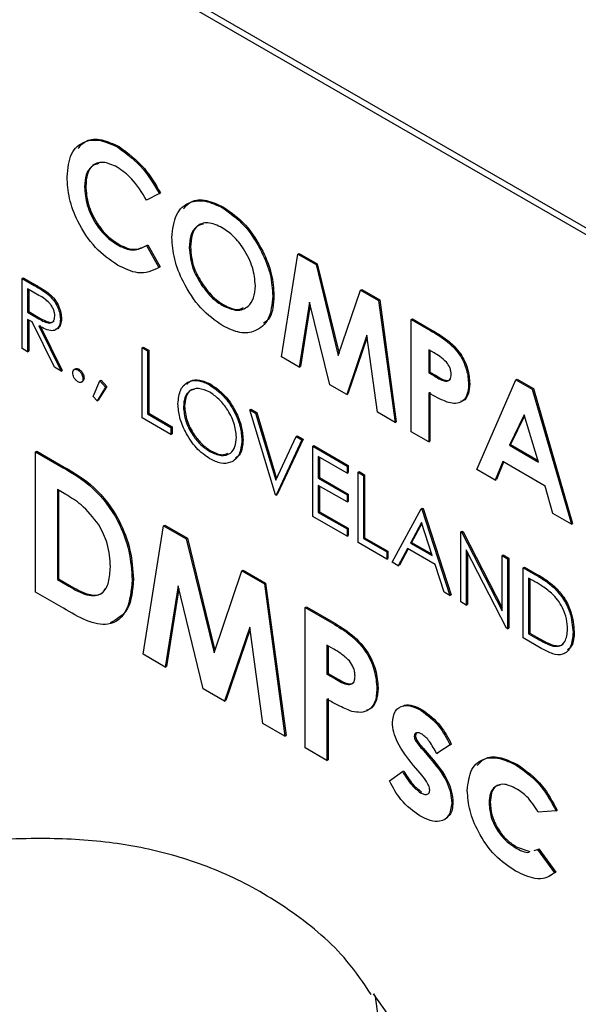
# Model space of a CAD drawing. Header units: inches. Extents: x 0.6 to 33.8, y 0 to 21.7.
# Tile 200 of 204: x 29.4357 to 29.5204, y 18.0585 to 18.2076. Entities that reach past the tile are written whole.
import ezdxf

# ---------------------------------------------------------------- set-up
doc = ezdxf.new("R2010")
doc.units = ezdxf.units.IN
doc.header["$MEASUREMENT"] = 0

msp = doc.modelspace()

# ---------------------------------------------------------------- linework, layer by layer
at = {"color": 7, "linetype": 'Continuous'}
for p, q in [((29.60421, 18.12731), (29.21883, 18.34978)), ((29.60509, 18.12782), (29.21972, 18.35029)), ((29.45061, 18.18831), (29.45078, 18.18841)), ((29.44556, 18.18232), (29.44574, 18.18242)), ((29.45689, 18.1813), (29.45495, 18.18028)), ((29.45689, 18.1813), (29.45707, 18.1814)), ((29.46646, 18.17916), (29.46663, 18.17926)), ((29.45055, 18.17351), (29.45073, 18.17361)), ((29.45495, 18.17345), (29.45513, 18.17355)), ((29.45495, 18.17345), (29.45683, 18.17008)), ((29.45513, 18.17355), (29.45701, 18.17018)), ((29.46142, 18.17309), (29.4616, 18.17319)), ((29.4754, 18.15655), (29.47789, 18.17213)), ((29.47789, 18.17213), (29.47806, 18.17223)), ((29.47789, 18.17213), (29.48063, 18.17054)), ((29.47806, 18.17223), (29.48081, 18.17064)), ((29.48063, 18.17054), (29.48081, 18.17064)), ((29.48081, 18.17064), (29.48411, 18.15708)), ((29.45683, 18.17008), (29.45701, 18.17018)), ((29.48063, 18.17054), (29.48399, 18.15674)), ((29.4361, 18.16844), (29.43628, 18.16854)), ((29.4361, 18.16844), (29.43794, 18.16737)), ((29.4361, 18.1578), (29.4361, 18.16844)), ((29.43628, 18.16854), (29.43812, 18.16747)), ((29.43865, 18.16587), (29.43693, 18.16687)), ((29.43693, 18.16687), (29.43693, 18.16332)), ((29.4371, 18.16677), (29.4371, 18.16343)), ((29.43794, 18.16737), (29.43812, 18.16747)), ((29.44003, 18.16602), (29.44021, 18.16612)), ((29.46324, 18.1675), (29.46341, 18.1676)), ((29.48399, 18.15674), (29.48738, 18.16665)), ((29.48738, 18.16665), (29.48755, 18.16675)), ((29.48738, 18.16665), (29.4901, 18.16508)), ((29.48755, 18.16675), (29.49027, 18.16518)), ((29.47408, 18.16577), (29.47425, 18.16587)), ((29.47965, 18.16484), (29.47808, 18.155)), ((29.48269, 18.15234), (29.47965, 18.16484)), ((29.4901, 18.16508), (29.49027, 18.16518)), ((29.4901, 18.16508), (29.49259, 18.14663)), ((29.49027, 18.16518), (29.49276, 18.14673)), ((29.43693, 18.16332), (29.4371, 18.16343)), ((29.43693, 18.16332), (29.43861, 18.16234)), ((29.4371, 18.16343), (29.43879, 18.16244)), ((29.46647, 18.16432), (29.46665, 18.16443)), ((29.47975, 18.16444), (29.47826, 18.15511)), ((29.4376, 18.16185), (29.43693, 18.16223)), ((29.43693, 18.16223), (29.43693, 18.15733)), ((29.4371, 18.16213), (29.4371, 18.15743)), ((29.44098, 18.15499), (29.4376, 18.16185)), ((29.43861, 18.16234), (29.43879, 18.16244)), ((29.44189, 18.16225), (29.44206, 18.16235)), ((29.49504, 18.16222), (29.49522, 18.16233)), ((29.49504, 18.16222), (29.49799, 18.16052)), ((29.49504, 18.14521), (29.49504, 18.16222)), ((29.49522, 18.16233), (29.49817, 18.16062)), ((29.43862, 18.16126), (29.442, 18.1544)), ((29.4388, 18.16136), (29.44218, 18.1545)), ((29.49799, 18.16052), (29.49817, 18.16062)), ((29.48834, 18.15983), (29.48527, 18.15085)), ((29.48838, 18.15953), (29.48545, 18.15095)), ((29.48991, 18.14817), (29.48834, 18.15983)), ((29.43693, 18.15733), (29.4361, 18.1578)), ((29.43693, 18.15733), (29.4371, 18.15743)), ((29.45428, 18.15794), (29.45446, 18.15804)), ((29.45428, 18.15794), (29.45511, 18.15746)), ((29.45428, 18.14731), (29.45428, 18.15794)), ((29.45446, 18.15804), (29.45528, 18.15757)), ((29.45511, 18.15746), (29.45528, 18.15757)), ((29.45511, 18.15746), (29.45511, 18.14792)), ((29.45528, 18.15757), (29.45528, 18.14802)), ((29.49852, 18.15716), (29.49769, 18.15764)), ((29.49769, 18.15764), (29.49769, 18.15415)), ((29.49786, 18.15754), (29.49786, 18.15426)), ((29.47808, 18.155), (29.4754, 18.15655)), ((29.442, 18.1544), (29.44098, 18.15499)), ((29.442, 18.1544), (29.44218, 18.1545)), ((29.4442, 18.15474), (29.44398, 18.15461)), ((29.44454, 18.15457), (29.44472, 18.15467)), ((29.47808, 18.155), (29.47826, 18.15511)), ((29.49769, 18.15415), (29.49786, 18.15426)), ((29.49786, 18.15426), (29.4988, 18.15372)), ((29.44506, 18.15273), (29.44528, 18.15285)), ((29.44531, 18.15324), (29.44549, 18.15334)), ((29.44684, 18.15055), (29.44789, 18.15291)), ((29.44789, 18.15291), (29.44806, 18.15301)), ((29.44789, 18.15291), (29.44873, 18.15195)), ((29.44806, 18.15301), (29.44891, 18.15205)), ((29.49769, 18.15415), (29.49862, 18.15361)), ((29.49862, 18.15361), (29.4988, 18.15372)), ((29.50496, 18.13949), (29.51091, 18.15306)), ((29.51091, 18.15306), (29.51109, 18.15317)), ((29.51091, 18.15306), (29.51336, 18.15165)), ((29.51109, 18.15317), (29.51354, 18.15175)), ((29.44873, 18.15195), (29.44746, 18.14988)), ((29.44891, 18.15205), (29.44764, 18.14998)), ((29.44873, 18.15195), (29.44891, 18.15205)), ((29.46449, 18.15232), (29.46467, 18.15242)), ((29.48527, 18.15085), (29.48269, 18.15234)), ((29.49786, 18.1512), (29.49786, 18.14379)), ((29.50373, 18.15238), (29.50391, 18.15248)), ((29.51336, 18.15165), (29.51354, 18.15175)), ((29.51336, 18.15165), (29.51931, 18.1312)), ((29.51354, 18.15175), (29.51949, 18.1313)), ((29.44746, 18.14988), (29.44684, 18.15055)), ((29.44746, 18.14988), (29.44764, 18.14998)), ((29.48527, 18.15085), (29.48545, 18.15095)), ((29.49769, 18.1511), (29.49769, 18.14369)), ((29.46054, 18.14897), (29.46071, 18.14907)), ((29.47057, 18.14854), (29.47075, 18.14864)), ((29.47057, 18.14854), (29.47145, 18.14803)), ((29.47446, 18.13566), (29.47057, 18.14854)), ((29.47075, 18.14864), (29.47163, 18.14813)), ((29.45865, 18.14479), (29.45428, 18.14731)), ((29.45511, 18.14792), (29.45528, 18.14802)), ((29.45511, 18.14792), (29.45865, 18.14588)), ((29.45528, 18.14802), (29.45882, 18.14598)), ((29.47145, 18.14803), (29.47163, 18.14813)), ((29.47145, 18.14803), (29.47452, 18.13788)), ((29.47163, 18.14813), (29.47465, 18.13815)), ((29.49259, 18.14663), (29.48991, 18.14817)), ((29.49259, 18.14663), (29.49276, 18.14673)), ((29.51213, 18.14779), (29.50993, 18.14316)), ((29.51218, 18.14763), (29.5101, 18.14326)), ((29.51434, 18.14061), (29.51213, 18.14779)), ((29.45865, 18.14588), (29.45882, 18.14598)), ((29.45865, 18.14588), (29.45865, 18.14479)), ((29.45882, 18.14598), (29.45882, 18.14489)), ((29.45865, 18.14479), (29.45882, 18.14489)), ((29.46939, 18.14391), (29.46957, 18.14401)), ((29.47452, 18.13788), (29.47759, 18.14448)), ((29.47848, 18.14397), (29.47458, 18.13559)), ((29.47865, 18.14407), (29.47476, 18.13569)), ((29.47759, 18.14448), (29.47777, 18.14458)), ((29.47759, 18.14448), (29.47848, 18.14397)), ((29.47777, 18.14458), (29.47865, 18.14407)), ((29.47848, 18.14397), (29.47865, 18.14407)), ((29.49769, 18.14369), (29.49504, 18.14521)), ((29.49769, 18.14369), (29.49786, 18.14379)), ((29.43814, 18.14217), (29.43831, 18.14227)), ((29.43831, 18.14227), (29.44248, 18.13987)), ((29.46453, 18.14221), (29.46471, 18.14231)), ((29.48013, 18.14302), (29.48031, 18.14312)), ((29.48013, 18.14302), (29.48532, 18.14002)), ((29.48013, 18.13239), (29.48013, 18.14302)), ((29.48031, 18.14312), (29.4855, 18.14012)), ((29.50993, 18.14316), (29.5101, 18.14326)), ((29.50993, 18.14316), (29.51434, 18.14061)), ((29.5101, 18.14326), (29.51426, 18.14086)), ((29.43814, 18.14217), (29.4423, 18.13976)), ((29.43814, 18.1209), (29.43814, 18.14217)), ((29.48532, 18.13893), (29.48096, 18.14145)), ((29.48096, 18.14145), (29.48096, 18.13818)), ((29.48113, 18.14135), (29.48113, 18.13828)), ((29.4423, 18.13976), (29.44248, 18.13987)), ((29.48532, 18.14002), (29.4855, 18.14012)), ((29.48532, 18.14002), (29.48532, 18.13893)), ((29.4855, 18.14012), (29.4855, 18.13903)), ((29.50778, 18.13786), (29.50496, 18.13949)), ((29.50892, 18.14069), (29.50778, 18.13786)), ((29.50903, 18.14062), (29.50795, 18.13796)), ((29.51534, 18.13698), (29.50892, 18.14069)), ((29.48096, 18.13818), (29.48113, 18.13828)), ((29.48096, 18.13818), (29.48532, 18.13566)), ((29.48113, 18.13828), (29.4855, 18.13576)), ((29.48532, 18.13893), (29.4855, 18.13903)), ((29.48698, 18.13907), (29.48715, 18.13917)), ((29.48698, 18.13907), (29.4878, 18.13859)), ((29.48698, 18.12843), (29.48698, 18.13907)), ((29.48715, 18.13917), (29.48798, 18.13869)), ((29.4878, 18.13859), (29.48798, 18.13869)), ((29.4878, 18.13859), (29.4878, 18.12905)), ((29.48798, 18.13869), (29.48798, 18.12915)), ((29.50778, 18.13786), (29.50795, 18.13796)), ((29.4427, 18.13572), (29.44144, 18.13644)), ((29.44144, 18.13644), (29.44144, 18.12281)), ((29.44162, 18.13634), (29.44162, 18.12292)), ((29.48532, 18.13457), (29.48096, 18.13709)), ((29.48096, 18.13709), (29.48096, 18.133)), ((29.48113, 18.13699), (29.48113, 18.1331)), ((29.51649, 18.13283), (29.51534, 18.13698)), ((29.47458, 18.13559), (29.47446, 18.13566)), ((29.47458, 18.13559), (29.47476, 18.13569)), ((29.48532, 18.13566), (29.4855, 18.13576)), ((29.48532, 18.13566), (29.48532, 18.13457)), ((29.4855, 18.13576), (29.4855, 18.13467)), ((29.48532, 18.13457), (29.4855, 18.13467)), ((29.49217, 18.12544), (29.49654, 18.13355)), ((29.49654, 18.13355), (29.49671, 18.13365)), ((29.49654, 18.13355), (29.49666, 18.13348)), ((29.49666, 18.13348), (29.49683, 18.13358)), ((29.49666, 18.13348), (29.50091, 18.12039)), ((29.49671, 18.13365), (29.49683, 18.13358)), ((29.49683, 18.13358), (29.50108, 18.12049)), ((29.48532, 18.12939), (29.48013, 18.13239)), ((29.48096, 18.133), (29.48113, 18.1331)), ((29.48096, 18.133), (29.48532, 18.13048)), ((29.48113, 18.1331), (29.4855, 18.13058)), ((29.51931, 18.1312), (29.51649, 18.13283)), ((29.45443, 18.1115), (29.45754, 18.13097)), ((29.45754, 18.13097), (29.45771, 18.13107)), ((29.45754, 18.13097), (29.46097, 18.12899)), ((29.45771, 18.13107), (29.46114, 18.12909)), ((29.48532, 18.13048), (29.4855, 18.13058)), ((29.48532, 18.13048), (29.48532, 18.12939)), ((29.4855, 18.13058), (29.4855, 18.12949)), ((29.49659, 18.13144), (29.49492, 18.12835)), ((29.49663, 18.1313), (29.4951, 18.12845)), ((29.49821, 18.12645), (29.49659, 18.13144)), ((29.51931, 18.1312), (29.51949, 18.1313)), ((29.46097, 18.12899), (29.46114, 18.12909)), ((29.46097, 18.12899), (29.46517, 18.11173)), ((29.46114, 18.12909), (29.46529, 18.11208)), ((29.48532, 18.12939), (29.4855, 18.12949)), ((29.4878, 18.12905), (29.48798, 18.12915)), ((29.4878, 18.12905), (29.49134, 18.127)), ((29.48798, 18.12915), (29.49152, 18.1271)), ((29.50256, 18.13007), (29.50273, 18.13017)), ((29.50256, 18.11944), (29.50256, 18.13007)), ((29.50256, 18.13007), (29.50273, 18.12997)), ((29.50273, 18.13017), (29.50291, 18.13007)), ((29.50273, 18.12997), (29.50291, 18.13007)), ((29.50273, 18.12997), (29.50881, 18.11809)), ((29.50291, 18.13007), (29.50881, 18.11854)), ((29.49134, 18.12591), (29.48698, 18.12843)), ((29.49447, 18.12751), (29.49307, 18.12491)), ((29.49457, 18.12746), (29.49325, 18.12502)), ((29.49865, 18.1251), (29.49447, 18.12751)), ((29.49492, 18.12835), (29.4951, 18.12845)), ((29.49492, 18.12835), (29.49821, 18.12645)), ((29.4951, 18.12845), (29.49813, 18.1267)), ((29.49134, 18.127), (29.49152, 18.1271)), ((29.49134, 18.127), (29.49134, 18.12591)), ((29.49134, 18.12591), (29.49152, 18.12601)), ((29.49152, 18.1271), (29.49152, 18.12601)), ((29.50945, 18.11546), (29.50338, 18.12731)), ((29.50338, 18.12731), (29.50338, 18.11896)), ((29.50356, 18.12697), (29.50356, 18.11906)), ((29.50881, 18.12646), (29.50899, 18.12656)), ((29.50881, 18.12646), (29.50964, 18.12598)), ((29.50881, 18.11809), (29.50881, 18.12646)), ((29.50899, 18.12656), (29.50982, 18.12608)), ((29.50964, 18.12598), (29.50982, 18.12608)), ((29.50964, 18.12598), (29.50964, 18.11535)), ((29.50982, 18.12608), (29.50982, 18.11545)), ((29.49307, 18.12491), (29.49217, 18.12544)), ((29.49307, 18.12491), (29.49325, 18.12502)), ((29.50001, 18.12091), (29.49865, 18.1251)), ((29.512, 18.12462), (29.51218, 18.12472)), ((29.512, 18.11399), (29.512, 18.12462)), ((29.512, 18.12462), (29.51386, 18.12355)), ((29.51218, 18.12472), (29.51404, 18.12365)), ((29.44144, 18.12281), (29.44162, 18.12292)), ((29.44162, 18.12292), (29.44334, 18.12192)), ((29.45277, 18.12279), (29.45295, 18.12289)), ((29.46517, 18.11173), (29.4694, 18.12412)), ((29.4694, 18.12412), (29.46958, 18.12422)), ((29.4694, 18.12412), (29.4728, 18.12216)), ((29.46958, 18.12422), (29.47297, 18.12226)), ((29.51347, 18.12268), (29.51283, 18.12305)), ((29.51283, 18.12305), (29.51283, 18.1146)), ((29.513, 18.12295), (29.513, 18.1147)), ((29.51386, 18.12355), (29.51404, 18.12365)), ((29.44144, 18.12281), (29.44317, 18.12182)), ((29.44317, 18.12182), (29.44334, 18.12192)), ((29.45974, 18.12187), (29.45778, 18.10957)), ((29.45983, 18.12147), (29.45795, 18.10967)), ((29.46354, 18.10624), (29.45974, 18.12187)), ((29.4728, 18.12216), (29.47297, 18.12226)), ((29.4728, 18.12216), (29.47591, 18.0991)), ((29.47297, 18.12226), (29.47609, 18.0992)), ((29.51678, 18.12148), (29.51696, 18.12158)), ((29.44236, 18.11846), (29.43814, 18.1209)), ((29.50091, 18.12039), (29.50001, 18.12091)), ((29.50091, 18.12039), (29.50108, 18.12049)), ((29.47898, 18.11859), (29.47916, 18.11869)), ((29.47898, 18.11859), (29.48267, 18.11646)), ((29.47898, 18.09733), (29.47898, 18.11859)), ((29.47916, 18.11869), (29.48284, 18.11656)), ((29.50338, 18.11896), (29.50256, 18.11944)), ((29.50338, 18.11896), (29.50356, 18.11906)), ((29.4706, 18.1156), (29.46677, 18.10438)), ((29.47256, 18.10103), (29.4706, 18.1156)), ((29.48267, 18.11646), (29.48284, 18.11656)), ((29.50964, 18.11535), (29.50945, 18.11546)), ((29.50964, 18.11535), (29.50982, 18.11545)), ((29.47064, 18.1153), (29.46695, 18.10448)), ((29.51485, 18.11234), (29.512, 18.11399)), ((29.51283, 18.1146), (29.513, 18.1147)), ((29.51283, 18.1146), (29.51388, 18.11399)), ((29.513, 18.1147), (29.51406, 18.11409)), ((29.51388, 18.11399), (29.51406, 18.11409)), ((29.51956, 18.11481), (29.51973, 18.11491)), ((29.48332, 18.11227), (29.48228, 18.11287)), ((29.48228, 18.11287), (29.48228, 18.1085)), ((29.48246, 18.11276), (29.48246, 18.10861)), ((29.51652, 18.11274), (29.51669, 18.11284)), ((29.45778, 18.10957), (29.45443, 18.1115)), ((29.45778, 18.10957), (29.45795, 18.10967)), ((29.48228, 18.1085), (29.48246, 18.10861)), ((29.48228, 18.1085), (29.48345, 18.10783)), ((29.48246, 18.10861), (29.48363, 18.10793)), ((29.48345, 18.10783), (29.48363, 18.10793)), ((29.46677, 18.10438), (29.46354, 18.10624)), ((29.48984, 18.10628), (29.49001, 18.10638)), ((29.46677, 18.10438), (29.46695, 18.10448)), ((29.48228, 18.10469), (29.48228, 18.09542)), ((29.48246, 18.10479), (29.48246, 18.09552)), ((29.49654, 18.103), (29.49672, 18.1031)), ((29.47591, 18.0991), (29.47256, 18.10103)), ((29.47591, 18.0991), (29.47609, 18.0992)), ((29.4955, 18.0991), (29.49568, 18.09921)), ((29.49577, 18.09955), (29.49568, 18.09921)), ((29.50093, 18.09779), (29.49891, 18.09645)), ((29.50111, 18.0979), (29.49909, 18.09655)), ((29.50093, 18.09779), (29.50111, 18.0979)), ((29.48228, 18.09542), (29.47898, 18.09733)), ((29.49668, 18.09715), (29.49685, 18.09726)), ((29.49668, 18.09715), (29.49787, 18.09577)), ((29.49685, 18.09726), (29.49805, 18.09587)), ((29.49891, 18.09645), (29.49909, 18.09655)), ((29.48228, 18.09542), (29.48246, 18.09552)), ((29.49644, 18.09343), (29.49535, 18.0947)), ((29.49787, 18.09577), (29.49805, 18.09587)), ((29.51095, 18.09468), (29.51112, 18.09479)), ((29.49173, 18.09231), (29.49373, 18.09372)), ((29.49373, 18.09372), (29.49391, 18.09382)), ((29.49643, 18.09052), (29.49661, 18.09062)), ((29.50117, 18.08898), (29.50135, 18.08909)), ((29.50684, 18.08894), (29.50701, 18.08904)), ((29.51699, 18.08776), (29.51425, 18.0876)), ((29.51699, 18.08776), (29.51716, 18.08786)), ((29.51078, 18.08224), (29.51096, 18.08234)), ((29.51096, 18.08234), (29.51303, 18.08162)), ((29.51369, 18.08176), (29.51418, 18.08191)), ((29.51418, 18.08191), (29.51436, 18.08201)), ((29.51418, 18.08191), (29.51675, 18.07839)), ((29.51436, 18.08201), (29.51693, 18.07849)), ((29.51693, 18.07849), (29.51589, 18.0779)), ((29.51675, 18.07839), (29.51693, 18.07849)), ((29.56251, 17.95769), (29.48931, 18.06007))]:
    msp.add_line(p, q, dxfattribs=at)
at = {"color": 7, "linetype": 'Continuous', "flags": 128}
msp.add_lwpolyline([(29.48931, 18.06007), (29.48958, 18.05965), (29.49017, 18.05514), (29.48735, 18.04951), (29.48121, 18.04295), (29.47199, 18.0357), (29.46001, 18.02803), (29.4457, 18.02021), (29.42959, 18.01252), (29.41226, 18.00525), (29.39433, 17.99865), (29.37646, 17.99297), (29.35927, 17.9884), (29.34341, 17.98512), (29.32944, 17.98325), (29.31787, 17.98284), (29.30911, 17.98392), (29.30348, 17.98644), (29.30118, 17.99032), (29.30116, 17.99057)], dxfattribs=at)
at = {"color": 7, "linetype": 'Continuous'}
for points, knots in [([(29.44291, 18.18384), (29.44303, 18.18509), (29.44327, 18.18759), (29.44536, 18.18932), (29.44793, 18.18956), (29.44971, 18.18873), (29.45061, 18.18831)], [0, 0, 0, 0, 0.279811, 0.559029, 0.779559, 1, 1, 1, 1]), ([(29.44458, 18.18812), (29.44496, 18.18856), (29.44584, 18.18958), (29.44813, 18.18963), (29.4499, 18.18882), (29.45078, 18.18841)], [0, 0, 0, 0, 0.277136, 0.638641, 1, 1, 1, 1]), ([(29.45061, 18.18831), (29.45196, 18.18732), (29.45438, 18.18555), (29.45612, 18.1826), (29.45689, 18.1813)], [0, 0, 0, 0, 0.559027, 1, 1, 1, 1]), ([(29.45078, 18.18841), (29.45214, 18.18742), (29.45456, 18.18565), (29.4563, 18.1827), (29.45707, 18.1814)], [0, 0, 0, 0, 0.559027, 1, 1, 1, 1]), ([(29.4505, 18.18532), (29.44976, 18.18565), (29.44828, 18.1863), (29.44666, 18.18563), (29.4457, 18.18425), (29.4456, 18.18296), (29.44556, 18.18232)], [0, 0, 0, 0, 0.279531, 0.559156, 0.779443, 1, 1, 1, 1]), ([(29.44772, 18.18583), (29.4474, 18.18576), (29.44661, 18.18557), (29.44588, 18.18433), (29.44579, 18.18306), (29.44574, 18.18242)], [0, 0, 0, 0, 0.248161, 0.623851, 1, 1, 1, 1]), ([(29.45495, 18.18028), (29.45424, 18.18145), (29.45297, 18.18356), (29.45126, 18.18478), (29.4505, 18.18532)], [0, 0, 0, 0, 0.560031, 1, 1, 1, 1]), ([(29.45056, 18.17045), (29.44941, 18.17125), (29.44712, 18.17284), (29.44454, 18.17675), (29.44311, 18.18061), (29.44298, 18.18276), (29.44291, 18.18384)], [0, 0, 0, 0, 0.279829, 0.559129, 0.779366, 1, 1, 1, 1]), ([(29.44556, 18.18232), (29.44563, 18.18141), (29.44577, 18.17959), (29.44708, 18.17683), (29.44878, 18.17471), (29.44996, 18.17391), (29.45055, 18.17351)], [0, 0, 0, 0, 0.280046, 0.55923, 0.779527, 1, 1, 1, 1]), ([(29.44574, 18.18242), (29.44581, 18.18151), (29.44595, 18.17969), (29.44726, 18.17693), (29.44896, 18.17481), (29.45014, 18.17401), (29.45073, 18.17361)], [0, 0, 0, 0, 0.280046, 0.55923, 0.779527, 1, 1, 1, 1]), ([(29.45878, 18.17466), (29.45892, 18.17589), (29.45919, 18.17835), (29.46125, 18.1801), (29.46379, 18.18039), (29.46557, 18.17957), (29.46646, 18.17916)], [0, 0, 0, 0, 0.279638, 0.559214, 0.779667, 1, 1, 1, 1]), ([(29.46054, 18.17896), (29.4609, 18.17938), (29.46176, 18.18037), (29.46399, 18.18046), (29.46575, 18.17966), (29.46663, 18.17926)], [0, 0, 0, 0, 0.266479, 0.63334, 1, 1, 1, 1]), ([(29.46646, 18.17916), (29.46759, 18.17834), (29.46987, 18.1767), (29.47234, 18.1728), (29.47386, 18.16899), (29.474, 18.16684), (29.47408, 18.16577)], [0, 0, 0, 0, 0.279367, 0.559189, 0.779515, 1, 1, 1, 1]), ([(29.46663, 18.17926), (29.46777, 18.17844), (29.47004, 18.1768), (29.47252, 18.1729), (29.47403, 18.16909), (29.47418, 18.16694), (29.47425, 18.16587)], [0, 0, 0, 0, 0.279367, 0.559189, 0.779515, 1, 1, 1, 1]), ([(29.46642, 18.17613), (29.46567, 18.17647), (29.46417, 18.17714), (29.46251, 18.17648), (29.46155, 18.17506), (29.46147, 18.17375), (29.46142, 18.17309)], [0, 0, 0, 0, 0.279587, 0.559106, 0.779351, 1, 1, 1, 1]), ([(29.46356, 18.17666), (29.46325, 18.17659), (29.46245, 18.17641), (29.46174, 18.17513), (29.46165, 18.17384), (29.4616, 18.17319)], [0, 0, 0, 0, 0.242255, 0.62078, 1, 1, 1, 1]), ([(29.47143, 18.16734), (29.47135, 18.16825), (29.47119, 18.17007), (29.46983, 18.17278), (29.46818, 18.17493), (29.467, 18.17573), (29.46642, 18.17613)], [0, 0, 0, 0, 0.279749, 0.559458, 0.779663, 1, 1, 1, 1]), ([(29.45073, 18.17361), (29.4513, 18.17333), (29.45225, 18.17287), (29.45344, 18.17285), (29.45434, 18.17311), (29.45486, 18.1734), (29.45513, 18.17355)], [0, 0, 0, 0, 0.339413, 0.559372, 0.779616, 1, 1, 1, 1]), ([(29.46648, 18.16126), (29.46533, 18.16207), (29.46305, 18.16368), (29.46054, 18.1676), (29.45902, 18.17142), (29.45886, 18.17358), (29.45878, 18.17466)], [0, 0, 0, 0, 0.279624, 0.55918, 0.779559, 1, 1, 1, 1]), ([(29.45055, 18.17351), (29.45113, 18.17323), (29.45207, 18.17277), (29.45327, 18.17275), (29.45416, 18.17301), (29.45469, 18.1733), (29.45495, 18.17345)], [0, 0, 0, 0, 0.339413, 0.559372, 0.779616, 1, 1, 1, 1]), ([(29.46142, 18.17309), (29.46151, 18.17205), (29.46167, 18.17019), (29.46276, 18.16832), (29.46324, 18.1675)], [0, 0, 0, 0, 0.559408, 1, 1, 1, 1]), ([(29.4616, 18.17319), (29.46169, 18.17215), (29.46184, 18.17029), (29.46293, 18.16842), (29.46341, 18.1676)], [0, 0, 0, 0, 0.559408, 1, 1, 1, 1]), ([(29.45683, 18.17008), (29.45582, 18.16961), (29.45402, 18.16878), (29.45162, 18.16994), (29.45056, 18.17045)], [0, 0, 0, 0, 0.559814, 1, 1, 1, 1]), ([(29.43794, 18.16737), (29.43834, 18.16715), (29.43903, 18.16675), (29.43973, 18.16624), (29.44003, 18.16602)], [0, 0, 0, 0, 0.56024, 1, 1, 1, 1]), ([(29.43812, 18.16747), (29.43851, 18.16725), (29.43921, 18.16685), (29.4399, 18.16635), (29.44021, 18.16612)], [0, 0, 0, 0, 0.56024, 1, 1, 1, 1]), ([(29.44021, 18.16612), (29.4405, 18.16585), (29.44107, 18.16529), (29.44168, 18.16422), (29.44202, 18.16321), (29.44205, 18.16264), (29.44206, 18.16235)], [0, 0, 0, 0, 0.279797, 0.5595, 0.779626, 1, 1, 1, 1]), ([(29.46324, 18.1675), (29.46379, 18.16676), (29.46478, 18.16543), (29.46595, 18.16466), (29.46647, 18.16432)], [0, 0, 0, 0, 0.55937, 1, 1, 1, 1]), ([(29.46341, 18.1676), (29.46396, 18.16686), (29.46495, 18.16554), (29.46613, 18.16477), (29.46665, 18.16443)], [0, 0, 0, 0, 0.55937, 1, 1, 1, 1]), ([(29.46647, 18.16432), (29.46721, 18.164), (29.4687, 18.16334), (29.47032, 18.16403), (29.47129, 18.16539), (29.47139, 18.16669), (29.47143, 18.16734)], [0, 0, 0, 0, 0.279464, 0.559182, 0.77947, 1, 1, 1, 1]), ([(29.44106, 18.16273), (29.44105, 18.16289), (29.44103, 18.16322), (29.44085, 18.16375), (29.44059, 18.16426), (29.4399, 18.16517), (29.43921, 18.16556), (29.43865, 18.16587)], [0, 0, 0, 0, 0.125307, 0.250617, 0.375954, 0.501281, 1, 1, 1, 1]), ([(29.44003, 18.16602), (29.44032, 18.16574), (29.4409, 18.16519), (29.4415, 18.16412), (29.44184, 18.1631), (29.44187, 18.16254), (29.44189, 18.16225)], [0, 0, 0, 0, 0.279797, 0.5595, 0.779626, 1, 1, 1, 1]), ([(29.47408, 18.16577), (29.47395, 18.16454), (29.4737, 18.16207), (29.47164, 18.16036), (29.46914, 18.15999), (29.46737, 18.16084), (29.46648, 18.16126)], [0, 0, 0, 0, 0.279669, 0.559362, 0.779622, 1, 1, 1, 1]), ([(29.47425, 18.16587), (29.47418, 18.16457), (29.47408, 18.16269), (29.473, 18.16189), (29.47267, 18.16164)], [0, 0, 0, 0, 0.692556, 1, 1, 1, 1]), ([(29.46665, 18.16443), (29.46741, 18.16405), (29.46855, 18.16349), (29.46937, 18.1639), (29.46964, 18.16403)], [0, 0, 0, 0, 0.6689947, 1, 1, 1, 1]), ([(29.43861, 18.16234), (29.43918, 18.16201), (29.43989, 18.16161), (29.44058, 18.16172), (29.44095, 18.162), (29.44102, 18.16244), (29.44106, 18.16273)], [0, 0, 0, 0, 0.499827, 0.625498, 0.751208, 1, 1, 1, 1]), ([(29.44189, 18.16225), (29.44186, 18.16193), (29.44181, 18.16129), (29.44136, 18.16066), (29.44032, 18.16036), (29.43932, 18.16089), (29.43862, 18.16126)], [0, 0, 0, 0, 0.18712, 0.373979, 0.560911, 1, 1, 1, 1]), ([(29.43879, 18.16244), (29.43935, 18.16212), (29.44005, 18.16172), (29.44074, 18.16181), (29.44088, 18.16194), (29.44094, 18.162)], [0, 0, 0, 0, 0.699875, 0.875843, 1, 1, 1, 1]), ([(29.44206, 18.16235), (29.44204, 18.16204), (29.44198, 18.1614), (29.44162, 18.16082), (29.44125, 18.16074), (29.44112, 18.16072)], [0, 0, 0, 0, 0.394782, 0.789012, 1, 1, 1, 1]), ([(29.49799, 18.16052), (29.49875, 18.16007), (29.50027, 18.15919), (29.50237, 18.15718), (29.50357, 18.15454), (29.50368, 18.1531), (29.50373, 18.15238)], [0, 0, 0, 0, 0.281822, 0.5602, 0.779681, 1, 1, 1, 1]), ([(29.49817, 18.16062), (29.49893, 18.16018), (29.50044, 18.15929), (29.50255, 18.15728), (29.50375, 18.15465), (29.50385, 18.1532), (29.50391, 18.15248)], [0, 0, 0, 0, 0.281822, 0.5602, 0.779681, 1, 1, 1, 1]), ([(29.50039, 18.15574), (29.50005, 18.15606), (29.49944, 18.15663), (29.4988, 18.157), (29.49852, 18.15716)], [0, 0, 0, 0, 0.558526, 1, 1, 1, 1]), ([(29.50108, 18.15391), (29.50108, 18.15407), (29.50106, 18.1544), (29.50087, 18.15507), (29.50057, 18.15549), (29.50039, 18.15574)], [0, 0, 0, 0, 0.281139, 0.5616949, 1, 1, 1, 1]), ([(29.44377, 18.15412), (29.44379, 18.15425), (29.44381, 18.15449), (29.44402, 18.15466), (29.44427, 18.15469), (29.44445, 18.15461), (29.44454, 18.15457)], [0, 0, 0, 0, 0.279576, 0.559284, 0.779552, 1, 1, 1, 1]), ([(29.44419, 18.15471), (29.4442, 18.15472), (29.44426, 18.15479), (29.44446, 18.15479), (29.44463, 18.15471), (29.44472, 18.15467)], [0, 0, 0, 0, 0.116538, 0.55809, 1, 1, 1, 1]), ([(29.44454, 18.15457), (29.44465, 18.15449), (29.44488, 18.15433), (29.44513, 18.15394), (29.44529, 18.15356), (29.4453, 18.15334), (29.44531, 18.15324)], [0, 0, 0, 0, 0.279602, 0.559212, 0.779475, 1, 1, 1, 1]), ([(29.44472, 18.15467), (29.44483, 18.15459), (29.44506, 18.15443), (29.44531, 18.15404), (29.44546, 18.15366), (29.44548, 18.15345), (29.44549, 18.15334)], [0, 0, 0, 0, 0.279602, 0.559212, 0.779475, 1, 1, 1, 1]), ([(29.44454, 18.15279), (29.44443, 18.15288), (29.4442, 18.15304), (29.44395, 18.15342), (29.4438, 18.1538), (29.44378, 18.15402), (29.44377, 18.15412)], [0, 0, 0, 0, 0.279581, 0.559143, 0.779575, 1, 1, 1, 1]), ([(29.44531, 18.15324), (29.4453, 18.15311), (29.44527, 18.15287), (29.44506, 18.1527), (29.44481, 18.15267), (29.44463, 18.15275), (29.44454, 18.15279)], [0, 0, 0, 0, 0.279469, 0.559358, 0.779674, 1, 1, 1, 1]), ([(29.44549, 18.15334), (29.44547, 18.15321), (29.44545, 18.15299), (29.44531, 18.15289), (29.44525, 18.15285)], [0, 0, 0, 0, 0.554441, 1, 1, 1, 1]), ([(29.45971, 18.14944), (29.45979, 18.15021), (29.45996, 18.15176), (29.46122, 18.1529), (29.46282, 18.15309), (29.46393, 18.15258), (29.46449, 18.15232)], [0, 0, 0, 0, 0.279731, 0.559327, 0.77968, 1, 1, 1, 1]), ([(29.46103, 18.15236), (29.4612, 18.15256), (29.46168, 18.15313), (29.46301, 18.15317), (29.46412, 18.15267), (29.46467, 18.15242)], [0, 0, 0, 0, 0.218547, 0.609304, 1, 1, 1, 1]), ([(29.49862, 18.15361), (29.49918, 18.15327), (29.49989, 18.15284), (29.50061, 18.1529), (29.50089, 18.1531), (29.50106, 18.15344), (29.50108, 18.15375), (29.50108, 18.15391)], [0, 0, 0, 0, 0.4993563, 0.6245405, 0.7496889, 0.8747929, 1, 1, 1, 1]), ([(29.4988, 18.15372), (29.49936, 18.15338), (29.50006, 18.15295), (29.50078, 18.15299), (29.50093, 18.15313), (29.50101, 18.15319)], [0, 0, 0, 0, 0.684722, 0.856376, 1, 1, 1, 1]), ([(29.46453, 18.15121), (29.46395, 18.15145), (29.46279, 18.15195), (29.46146, 18.15153), (29.46066, 18.15049), (29.46058, 18.14948), (29.46054, 18.14897)], [0, 0, 0, 0, 0.279627, 0.55935, 0.77963, 1, 1, 1, 1]), ([(29.46222, 18.15163), (29.46201, 18.15159), (29.46142, 18.15149), (29.46085, 18.15056), (29.46076, 18.14957), (29.46071, 18.14907)], [0, 0, 0, 0, 0.214139, 0.60699, 1, 1, 1, 1]), ([(29.46449, 18.15232), (29.46521, 18.15182), (29.46665, 18.15081), (29.46827, 18.14837), (29.46925, 18.14595), (29.46934, 18.14459), (29.46939, 18.14391)], [0, 0, 0, 0, 0.279767, 0.559358, 0.779571, 1, 1, 1, 1]), ([(29.46856, 18.14439), (29.46849, 18.1451), (29.46835, 18.14653), (29.46723, 18.14864), (29.4659, 18.15026), (29.46499, 18.15089), (29.46453, 18.15121)], [0, 0, 0, 0, 0.279468, 0.5588703, 0.7795158, 1, 1, 1, 1]), ([(29.46467, 18.15242), (29.46539, 18.15192), (29.46683, 18.15091), (29.46844, 18.14847), (29.46942, 18.14605), (29.46952, 18.14469), (29.46957, 18.14401)], [0, 0, 0, 0, 0.279767, 0.559358, 0.779571, 1, 1, 1, 1]), ([(29.50373, 18.15238), (29.50369, 18.15182), (29.50361, 18.1507), (29.50283, 18.14975), (29.5018, 18.14943), (29.50106, 18.14956), (29.50069, 18.14963)], [0, 0, 0, 0, 0.279944, 0.559251, 0.779542, 1, 1, 1, 1]), ([(29.50391, 18.15248), (29.50386, 18.15193), (29.50378, 18.15083), (29.50317, 18.14995), (29.50264, 18.14982), (29.50251, 18.14979)], [0, 0, 0, 0, 0.432432, 0.86388, 1, 1, 1, 1]), ([(29.50069, 18.14963), (29.50013, 18.14986), (29.49913, 18.15026), (29.49813, 18.15084), (29.49769, 18.1511)], [0, 0, 0, 0, 0.5596066, 1, 1, 1, 1]), ([(29.46456, 18.1411), (29.46385, 18.1416), (29.46242, 18.14261), (29.46084, 18.14503), (29.45986, 18.14742), (29.45976, 18.14877), (29.45971, 18.14944)], [0, 0, 0, 0, 0.279663, 0.559354, 0.779636, 1, 1, 1, 1]), ([(29.46054, 18.14897), (29.46061, 18.14826), (29.46075, 18.14684), (29.46186, 18.14475), (29.46316, 18.14313), (29.46408, 18.14252), (29.46453, 18.14221)], [0, 0, 0, 0, 0.279416, 0.559077, 0.779478, 1, 1, 1, 1]), ([(29.46071, 18.14907), (29.46078, 18.14836), (29.46092, 18.14694), (29.46204, 18.14485), (29.46334, 18.14323), (29.46425, 18.14262), (29.46471, 18.14231)], [0, 0, 0, 0, 0.279416, 0.559077, 0.779478, 1, 1, 1, 1]), ([(29.46453, 18.14221), (29.46512, 18.14195), (29.46628, 18.14143), (29.46764, 18.14181), (29.46844, 18.14287), (29.46852, 18.14388), (29.46856, 18.14439)], [0, 0, 0, 0, 0.27983, 0.559389, 0.779654, 1, 1, 1, 1]), ([(29.46939, 18.14391), (29.46931, 18.14313), (29.46915, 18.14157), (29.46783, 18.1405), (29.46625, 18.14029), (29.46513, 18.14083), (29.46456, 18.1411)], [0, 0, 0, 0, 0.27963, 0.559343, 0.779597, 1, 1, 1, 1]), ([(29.46957, 18.14401), (29.46951, 18.14319), (29.46943, 18.14194), (29.46869, 18.14142), (29.46843, 18.14123)], [0, 0, 0, 0, 0.649723, 1, 1, 1, 1]), ([(29.46471, 18.14231), (29.46531, 18.14202), (29.46626, 18.14155), (29.46698, 18.14184), (29.46725, 18.14195)], [0, 0, 0, 0, 0.6259094, 1, 1, 1, 1]), ([(29.4423, 18.13976), (29.44383, 18.13887), (29.44686, 18.13709), (29.45063, 18.1322), (29.4525, 18.12706), (29.45268, 18.12421), (29.45277, 18.12279)], [0, 0, 0, 0, 0.281479, 0.558724, 0.779167, 1, 1, 1, 1]), ([(29.44248, 18.13987), (29.44401, 18.13897), (29.44704, 18.1372), (29.4508, 18.1323), (29.45268, 18.12716), (29.45286, 18.12432), (29.45295, 18.12289)], [0, 0, 0, 0, 0.281479, 0.558724, 0.779167, 1, 1, 1, 1]), ([(29.44773, 18.13111), (29.44686, 18.13221), (29.4453, 18.13417), (29.4435, 18.13524), (29.4427, 18.13572)], [0, 0, 0, 0, 0.557302, 1, 1, 1, 1]), ([(29.44947, 18.12476), (29.44941, 18.12592), (29.4493, 18.12798), (29.44821, 18.13016), (29.44773, 18.13111)], [0, 0, 0, 0, 0.5603, 1, 1, 1, 1]), ([(29.44317, 18.12182), (29.44409, 18.12128), (29.44593, 18.12021), (29.44828, 18.12043), (29.44934, 18.12234), (29.44942, 18.12396), (29.44947, 18.12476)], [0, 0, 0, 0, 0.281796, 0.55844, 0.778854, 1, 1, 1, 1]), ([(29.45295, 18.12289), (29.45282, 18.12121), (29.45258, 18.11796), (29.45046, 18.11682), (29.44944, 18.11627)], [0, 0, 0, 0, 0.515882, 1, 1, 1, 1]), ([(29.51386, 18.12355), (29.51441, 18.12323), (29.5154, 18.12265), (29.51636, 18.12184), (29.51678, 18.12148)], [0, 0, 0, 0, 0.560445, 1, 1, 1, 1]), ([(29.51404, 18.12365), (29.51459, 18.12333), (29.51558, 18.12276), (29.51654, 18.12194), (29.51696, 18.12158)], [0, 0, 0, 0, 0.560445, 1, 1, 1, 1]), ([(29.45277, 18.12279), (29.45262, 18.12117), (29.45232, 18.11795), (29.44957, 18.11555), (29.44583, 18.11644), (29.44352, 18.11779), (29.44236, 18.11846)], [0, 0, 0, 0, 0.280256, 0.558957, 0.778322, 1, 1, 1, 1]), ([(29.44334, 18.12192), (29.44426, 18.1214), (29.44606, 18.12037), (29.44815, 18.12034), (29.44863, 18.12129), (29.44874, 18.12151)], [0, 0, 0, 0, 0.441741, 0.875405, 1, 1, 1, 1]), ([(29.5163, 18.12075), (29.51578, 18.12116), (29.51484, 18.12189), (29.51389, 18.12244), (29.51347, 18.12268)], [0, 0, 0, 0, 0.559542, 1, 1, 1, 1]), ([(29.51678, 18.12148), (29.51725, 18.12094), (29.51819, 18.11988), (29.51933, 18.11743), (29.51947, 18.1158), (29.51956, 18.11481)], [0, 0, 0, 0, 0.280264, 0.560715, 1, 1, 1, 1]), ([(29.51696, 18.12158), (29.51743, 18.12105), (29.51836, 18.11998), (29.5195, 18.11753), (29.51965, 18.1159), (29.51973, 18.11491)], [0, 0, 0, 0, 0.280264, 0.560715, 1, 1, 1, 1]), ([(29.51873, 18.11529), (29.5187, 18.1158), (29.51864, 18.11683), (29.51807, 18.11841), (29.51726, 18.11978), (29.51662, 18.12042), (29.5163, 18.12075)], [0, 0, 0, 0, 0.280178, 0.559765, 0.779797, 1, 1, 1, 1]), ([(29.48267, 18.11646), (29.48362, 18.1159), (29.48551, 18.1148), (29.48814, 18.11229), (29.48964, 18.10899), (29.48977, 18.10719), (29.48984, 18.10628)], [0, 0, 0, 0, 0.2818219, 0.5601999, 0.779681, 1, 1, 1, 1]), ([(29.48284, 18.11656), (29.48379, 18.11601), (29.48568, 18.1149), (29.48831, 18.11239), (29.48982, 18.10909), (29.48995, 18.10729), (29.49001, 18.10638)], [0, 0, 0, 0, 0.2818219, 0.5601999, 0.779681, 1, 1, 1, 1]), ([(29.51388, 18.11399), (29.51438, 18.1137), (29.51527, 18.11319), (29.51613, 18.11288), (29.51652, 18.11274)], [0, 0, 0, 0, 0.560426, 1, 1, 1, 1]), ([(29.51406, 18.11409), (29.51456, 18.1138), (29.51544, 18.11329), (29.51631, 18.11298), (29.51669, 18.11284)], [0, 0, 0, 0, 0.560426, 1, 1, 1, 1]), ([(29.51956, 18.11481), (29.51949, 18.11405), (29.51935, 18.11253), (29.51816, 18.11132), (29.51649, 18.11146), (29.5154, 18.11204), (29.51485, 18.11234)], [0, 0, 0, 0, 0.280124, 0.559248, 0.778837, 1, 1, 1, 1]), ([(29.51652, 18.11274), (29.51688, 18.11272), (29.51762, 18.11266), (29.51855, 18.11347), (29.51866, 18.1146), (29.51873, 18.11529)], [0, 0, 0, 0, 0.280536, 0.561015, 1, 1, 1, 1]), ([(29.51973, 18.11491), (29.5197, 18.1141), (29.51964, 18.11287), (29.51894, 18.11234), (29.5187, 18.11216)], [0, 0, 0, 0, 0.653898, 1, 1, 1, 1]), ([(29.51669, 18.11284), (29.51708, 18.11279), (29.51765, 18.11272), (29.518, 18.11308), (29.51811, 18.1132)], [0, 0, 0, 0, 0.670761, 1, 1, 1, 1]), ([(29.48567, 18.11049), (29.48524, 18.11089), (29.48447, 18.11161), (29.48368, 18.11206), (29.48332, 18.11227)], [0, 0, 0, 0, 0.558526, 1, 1, 1, 1]), ([(29.48653, 18.10819), (29.48652, 18.1084), (29.4865, 18.10882), (29.48626, 18.10965), (29.48589, 18.11017), (29.48567, 18.11049)], [0, 0, 0, 0, 0.281139, 0.561695, 1, 1, 1, 1]), ([(29.48345, 18.10783), (29.48416, 18.1074), (29.48504, 18.10686), (29.48594, 18.10694), (29.48629, 18.10718), (29.4865, 18.10762), (29.48652, 18.108), (29.48653, 18.10819)], [0, 0, 0, 0, 0.499356, 0.624541, 0.749689, 0.874793, 1, 1, 1, 1]), ([(29.48363, 18.10793), (29.48433, 18.10751), (29.48521, 18.10698), (29.4861, 18.10702), (29.4863, 18.1072), (29.48639, 18.10728)], [0, 0, 0, 0, 0.684726, 0.856381, 1, 1, 1, 1]), ([(29.48984, 18.10628), (29.48979, 18.10558), (29.4897, 18.10419), (29.48872, 18.10301), (29.48743, 18.1026), (29.4865, 18.10276), (29.48603, 18.10285)], [0, 0, 0, 0, 0.279944, 0.559251, 0.779542, 1, 1, 1, 1]), ([(29.49001, 18.10638), (29.48996, 18.1057), (29.48986, 18.10432), (29.4891, 18.10323), (29.48843, 18.10306), (29.48827, 18.10302)], [0, 0, 0, 0, 0.432433, 0.863884, 1, 1, 1, 1]), ([(29.48603, 18.10285), (29.48534, 18.10313), (29.48409, 18.10364), (29.48284, 18.10437), (29.48228, 18.10469)], [0, 0, 0, 0, 0.559607, 1, 1, 1, 1]), ([(29.4922, 18.10116), (29.49229, 18.1018), (29.49247, 18.10308), (29.49372, 18.10377), (29.49513, 18.10372), (29.49607, 18.10324), (29.49654, 18.103)], [0, 0, 0, 0, 0.2788256, 0.5585266, 0.7790354, 1, 1, 1, 1]), ([(29.49382, 18.10363), (29.49389, 18.10368), (29.49428, 18.10396), (29.49533, 18.10378), (29.49625, 18.10333), (29.49672, 18.1031)], [0, 0, 0, 0, 0.105863, 0.55247, 1, 1, 1, 1]), ([(29.49654, 18.103), (29.49752, 18.10227), (29.49927, 18.10096), (29.50043, 18.09876), (29.50093, 18.09779)], [0, 0, 0, 0, 0.558603, 1, 1, 1, 1]), ([(29.49672, 18.1031), (29.4977, 18.10237), (29.49945, 18.10106), (29.5006, 18.09886), (29.50111, 18.0979)], [0, 0, 0, 0, 0.558603, 1, 1, 1, 1]), ([(29.49535, 18.0947), (29.49448, 18.09581), (29.49326, 18.09735), (29.49231, 18.09972), (29.49224, 18.10068), (29.4922, 18.10116)], [0, 0, 0, 0, 0.559029, 0.779579, 1, 1, 1, 1]), ([(29.49668, 18.09938), (29.49653, 18.09946), (29.49623, 18.09961), (29.49584, 18.09965), (29.49556, 18.09948), (29.49552, 18.09923), (29.4955, 18.0991)], [0, 0, 0, 0, 0.2810767, 0.5612102, 0.7809831, 1, 1, 1, 1]), ([(29.4955, 18.0991), (29.49554, 18.0989), (29.49561, 18.09849), (29.4961, 18.09783), (29.49646, 18.09741), (29.49668, 18.09715)], [0, 0, 0, 0, 0.277696, 0.5582214, 1, 1, 1, 1]), ([(29.49568, 18.09921), (29.49571, 18.099), (29.49578, 18.0986), (29.49628, 18.09793), (29.49664, 18.09751), (29.49685, 18.09726)], [0, 0, 0, 0, 0.277696, 0.5582214, 1, 1, 1, 1]), ([(29.49891, 18.09645), (29.49856, 18.09708), (29.49808, 18.09796), (29.49727, 18.09895), (29.49688, 18.09923), (29.49668, 18.09938)], [0, 0, 0, 0, 0.560093, 0.78033, 1, 1, 1, 1]), ([(29.50503, 18.09463), (29.50546, 18.09509), (29.50636, 18.09606), (29.50863, 18.09598), (29.51029, 18.09519), (29.51112, 18.09479)], [0, 0, 0, 0, 0.304629, 0.652149, 1, 1, 1, 1]), ([(29.49787, 18.09577), (29.49883, 18.09462), (29.50017, 18.09301), (29.50108, 18.09049), (29.50114, 18.08949), (29.50117, 18.08898)], [0, 0, 0, 0, 0.558868, 0.779296, 1, 1, 1, 1]), ([(29.49805, 18.09587), (29.49901, 18.09472), (29.50035, 18.09311), (29.50125, 18.09059), (29.50132, 18.08959), (29.50135, 18.08909)], [0, 0, 0, 0, 0.558868, 0.779296, 1, 1, 1, 1]), ([(29.50353, 18.09087), (29.50367, 18.09202), (29.50394, 18.09432), (29.50597, 18.09585), (29.50843, 18.09591), (29.51011, 18.09509), (29.51095, 18.09468)], [0, 0, 0, 0, 0.279447, 0.5588036, 0.779297, 1, 1, 1, 1]), ([(29.51095, 18.09468), (29.51229, 18.09374), (29.51469, 18.09204), (29.51628, 18.08907), (29.51699, 18.08776)], [0, 0, 0, 0, 0.559358, 1, 1, 1, 1]), ([(29.51112, 18.09479), (29.51246, 18.09384), (29.51486, 18.09214), (29.51646, 18.08917), (29.51716, 18.08786)], [0, 0, 0, 0, 0.559358, 1, 1, 1, 1]), ([(29.49373, 18.09372), (29.49417, 18.093), (29.49494, 18.09172), (29.49598, 18.09089), (29.49643, 18.09052)], [0, 0, 0, 0, 0.560464, 1, 1, 1, 1]), ([(29.49391, 18.09382), (29.49434, 18.0931), (29.49512, 18.09182), (29.49616, 18.09099), (29.49661, 18.09062)], [0, 0, 0, 0, 0.560464, 1, 1, 1, 1]), ([(29.49786, 18.09089), (29.49782, 18.09115), (29.49772, 18.09166), (29.49716, 18.09255), (29.49672, 18.09309), (29.49644, 18.09343)], [0, 0, 0, 0, 0.277544, 0.55818, 1, 1, 1, 1]), ([(29.49637, 18.08701), (29.49535, 18.08774), (29.49352, 18.08904), (29.49227, 18.09131), (29.49173, 18.09231)], [0, 0, 0, 0, 0.5589753, 1, 1, 1, 1]), ([(29.51096, 18.09113), (29.51036, 18.09142), (29.50915, 18.092), (29.50775, 18.09161), (29.50694, 18.09052), (29.50687, 18.08946), (29.50684, 18.08894)], [0, 0, 0, 0, 0.280155, 0.559369, 0.779478, 1, 1, 1, 1]), ([(29.50854, 18.09168), (29.50833, 18.09165), (29.50771, 18.09156), (29.50713, 18.09059), (29.50705, 18.08956), (29.50701, 18.08904)], [0, 0, 0, 0, 0.211413, 0.605337, 1, 1, 1, 1]), ([(29.49643, 18.09052), (29.49662, 18.09043), (29.49698, 18.09024), (29.49745, 18.09024), (29.49779, 18.09044), (29.49784, 18.09074), (29.49786, 18.09089)], [0, 0, 0, 0, 0.280836, 0.560873, 0.780885, 1, 1, 1, 1]), ([(29.51085, 18.07866), (29.50978, 18.07936), (29.50766, 18.08077), (29.50522, 18.08431), (29.50377, 18.08786), (29.50361, 18.08986), (29.50353, 18.09087)], [0, 0, 0, 0, 0.2802933, 0.559321, 0.7796794, 1, 1, 1, 1]), ([(29.51425, 18.0876), (29.51372, 18.08845), (29.51277, 18.08996), (29.51151, 18.09077), (29.51096, 18.09113)], [0, 0, 0, 0, 0.559003, 1, 1, 1, 1]), ([(29.50117, 18.08898), (29.50108, 18.08827), (29.5009, 18.08684), (29.49952, 18.08606), (29.49794, 18.08621), (29.4969, 18.08674), (29.49637, 18.08701)], [0, 0, 0, 0, 0.279011, 0.558366, 0.778946, 1, 1, 1, 1]), ([(29.50135, 18.08909), (29.5013, 18.08831), (29.50125, 18.0873), (29.50063, 18.08698), (29.50049, 18.08691)], [0, 0, 0, 0, 0.776903, 1, 1, 1, 1]), ([(29.50684, 18.08894), (29.50689, 18.08823), (29.50701, 18.08683), (29.50807, 18.08471), (29.50942, 18.08313), (29.51032, 18.08254), (29.51078, 18.08224)], [0, 0, 0, 0, 0.2798495, 0.5590132, 0.7792179, 1, 1, 1, 1]), ([(29.50701, 18.08904), (29.50707, 18.08834), (29.50719, 18.08693), (29.50825, 18.08481), (29.50959, 18.08324), (29.5105, 18.08264), (29.51096, 18.08234)], [0, 0, 0, 0, 0.2798495, 0.5590132, 0.7792179, 1, 1, 1, 1]), ([(29.48897, 18.05996), (29.4878, 18.06169), (29.48455, 18.06652), (29.47732, 18.07253), (29.46828, 18.07791), (29.45877, 18.08135), (29.44895, 18.08326), (29.43822, 18.08378), (29.42803, 18.08321), (29.42074, 18.08187), (29.41785, 18.08133)], [0, 0, 0, 0, 0.073096, 0.204046, 0.328885, 0.451469, 0.577241, 0.715983, 0.887192, 1, 1, 1, 1]), ([(29.51078, 18.08224), (29.51153, 18.0818), (29.51232, 18.08135), (29.51291, 18.08153), (29.51293, 18.08154)], [0, 0, 0, 0, 0.9561128, 1, 1, 1, 1]), ([(29.51675, 18.07839), (29.51633, 18.07809), (29.51549, 18.07749), (29.51346, 18.07739), (29.51184, 18.07818), (29.51085, 18.07866)], [0, 0, 0, 0, 0.280349, 0.560553, 1, 1, 1, 1])]:
    msp.add_open_spline(points, degree=3, knots=knots, dxfattribs=at)

doc.saveas('drawing.dxf')
